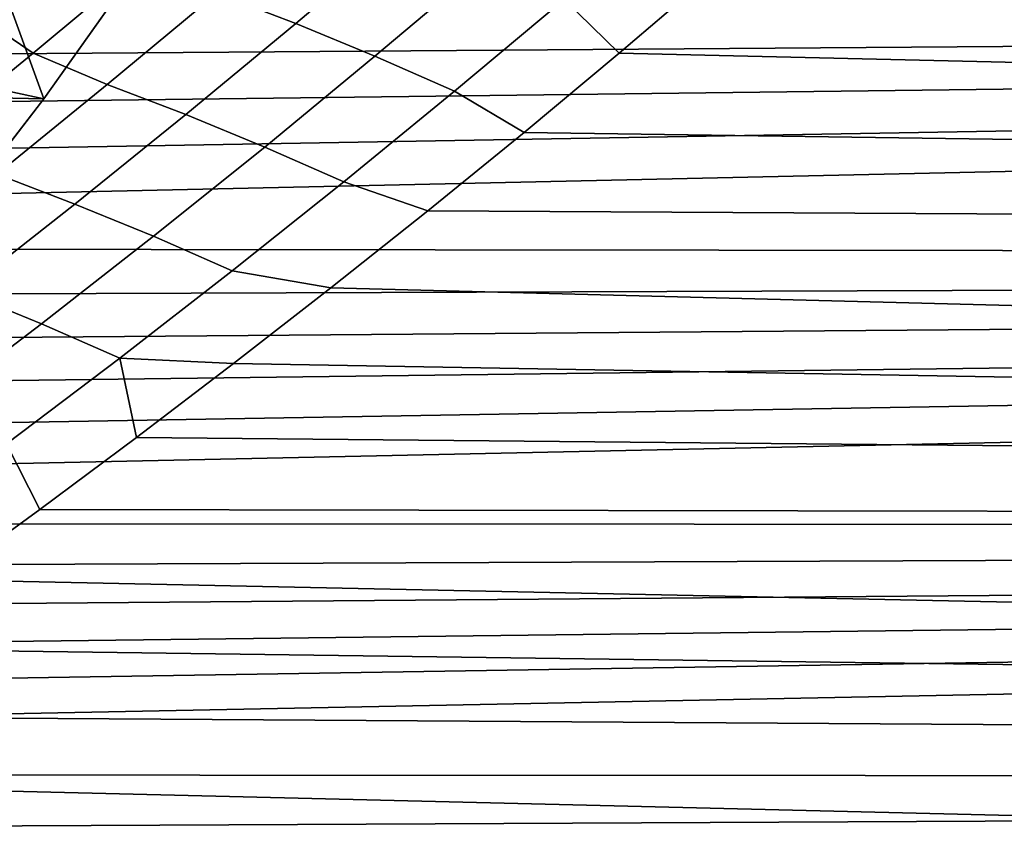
# Model space of a CAD drawing. Header units: metres. Extents: x -32 to 117, y -314 to 32.
# Tile 163 of 256: x 26.07 to 29.04, y -21.53 to -19.07. Entities that reach past the tile are written whole.
import ezdxf

# ---------------------------------------------------------------- set-up
doc = ezdxf.new("R2010")
doc.units = ezdxf.units.M
doc.layers.add('solid_24_501_064_XXX', color=7, linetype='CONTINUOUS')

msp = doc.modelspace()

# ---------------------------------------------------------------- linework, layer by layer
at = {"layer": 'solid_24_501_064_XXX'}
for points in [[(26.140261, -19.311563, -303.5), (-26.88744, -18.256929, -303.5), (-27.591951, -17.173637, -303.5), (26.88744, -18.256929, -303.5)], [(25.427481, -19.107512, -301.012299), (26.176241, -18.068153, -301.012299), (26.112116, -18.023891, -300.8479), (25.365189, -19.060703, -300.8479)], [(25.480045, -19.147013, -301.181946), (26.230354, -18.105507, -301.181946), (26.176241, -18.068153, -301.012299), (25.427481, -19.107512, -301.012299)], [(26.230354, -18.105507, -301.181946), (25.480045, -19.147013, -301.181946), (25.902994, -18.660692, -301.352966), (26.273512, -18.135298, -301.352966)], [(26.273512, -18.135298, -301.352966), (25.902994, -18.660692, -301.352966), (26.140261, -19.311563, -303.5), (26.88744, -18.256929, -303.5)], [(25.351879, -20.335474, -303.5), (-26.140261, -19.311563, -303.5), (-26.88744, -18.256929, -303.5), (26.140261, -19.311563, -303.5)], [(25.902994, -18.660692, -301.352966), (25.521969, -19.178518, -301.352966), (26.140261, -19.311563, -303.5)], [(27.229126, -18.804974, 31.192244), (26.900414, -19.084324, 31.448076), (26.662426, -18.992786, 31.313936), (26.990116, -18.712736, 31.060419)], [(28.037071, -18.726934, 31.177496), (28.158545, -18.93152, 31.369986), (27.875713, -19.173428, 31.594618), (27.709272, -19.010166, 31.435776)], [(26.253511, -18.776758, 30.977892), (26.43763, -18.898088, 31.164053), (26.108803, -19.173876, 31.417282), (25.929022, -19.051802, 31.226439)], [(27.468935, -18.904156, 31.31741), (27.139194, -19.182899, 31.575657), (26.900414, -19.084324, 31.448076), (27.229126, -18.804974, 31.192244)], [(26.43763, -18.898088, 31.164053), (26.662426, -18.992786, 31.313936), (26.331816, -19.268101, 31.569958), (26.108803, -19.173876, 31.417282)], [(27.709272, -19.010166, 31.435776), (27.378504, -19.288401, 31.696535), (27.139194, -19.182899, 31.575657), (27.468935, -18.904156, 31.31741)], [(28.158545, -18.93152, 31.369986), (54.700001, -18.963884, 31.399731), (54.700001, -19.79899, 32.201012), (27.875713, -19.173428, 31.594618)], [(24.929422, -19.620874, 71.975517), (24.752602, -19.763538, 71.834381), (54.700001, -19.79899, 71.798988), (54.700001, -18.963884, 72.600266)], [(25.106831, -19.475771, 72.11702), (24.929422, -19.620874, 71.975517), (54.700001, -18.963884, 72.600266)], [(25.284454, -19.328503, 72.258553), (25.106831, -19.475771, 72.11702), (54.700001, -18.963884, 72.600266)], [(25.461918, -19.179354, 72.399811), (25.284454, -19.328503, 72.258553), (54.700001, -18.963884, 72.600266)], [(25.638845, -19.028612, 72.540497), (25.461918, -19.179354, 72.399811), (54.700001, -18.963884, 72.600266)], [(26.900414, -19.084324, 31.448076), (26.568802, -19.358866, 31.706375), (26.331816, -19.268101, 31.569958), (26.662426, -18.992786, 31.313936)], [(27.709272, -19.010166, 31.435776), (27.875713, -19.173428, 31.594618), (27.588573, -19.412916, 31.822321), (27.378504, -19.288401, 31.696535)], [(25.929022, -19.051802, 31.226439), (26.108803, -19.173876, 31.417282), (25.777142, -19.445042, 31.672979), (25.601709, -19.322365, 31.477459)], [(27.139194, -19.182899, 31.575657), (26.806578, -19.45676, 31.836334), (26.568802, -19.358866, 31.706375), (26.900414, -19.084324, 31.448076)], [(25.521969, -19.178518, -301.352966), (25.130596, -19.688566, -301.352966), (25.351879, -20.335474, -303.5), (26.140261, -19.311563, -303.5)], [(26.108803, -19.173876, 31.417282), (26.331816, -19.268101, 31.569958), (25.998384, -19.538706, 31.828417), (25.777142, -19.445042, 31.672979)], [(27.588573, -19.412916, 31.822321), (27.875713, -19.173428, 31.594618), (54.700001, -19.79899, 32.201012)], [(27.378504, -19.288401, 31.696535), (27.04488, -19.561674, 31.959688), (26.806578, -19.45676, 31.836334), (27.139194, -19.182899, 31.575657)], [(26.568802, -19.358866, 31.706375), (26.234388, -19.62863, 31.967075), (25.998384, -19.538706, 31.828417), (26.331816, -19.268101, 31.569958)], [(27.04488, -19.561674, 31.959688), (27.378504, -19.288401, 31.696535), (27.588573, -19.412916, 31.822321), (27.298252, -19.649292, 32.052437)], [(26.806578, -19.45676, 31.836334), (26.471182, -19.725771, 32.099377), (26.234388, -19.62863, 31.967075), (26.568802, -19.358866, 31.706375)], [(27.298252, -19.649292, 32.052437), (27.588573, -19.412916, 31.822321), (54.700001, -19.79899, 32.201012)], [(27.04488, -19.561674, 31.959688), (26.708496, -19.830023, 32.225166), (26.471182, -19.725771, 32.099377), (26.806578, -19.45676, 31.836334)], [(26.234388, -19.62863, 31.967075), (25.897266, -19.893644, 32.230114), (25.662222, -19.804632, 32.089256), (25.998384, -19.538706, 31.828417)], [(26.708496, -19.830023, 32.225166), (27.04488, -19.561674, 31.959688), (27.298252, -19.649292, 32.052437), (27.005901, -19.88188, 32.284248)], [(26.471182, -19.725771, 32.099377), (26.133095, -19.989964, 32.364719), (25.897266, -19.893644, 32.230114), (26.234388, -19.62863, 31.967075)], [(27.298252, -19.649292, 32.052437), (54.700001, -19.79899, 32.201012), (54.700001, -20.600269, 33.036118), (27.005901, -19.88188, 32.284248)], [(26.708496, -19.830023, 32.225166), (26.369444, -20.093481, 32.492912), (26.133095, -19.989964, 32.364719), (26.471182, -19.725771, 32.099377)], [(24.752602, -19.763538, 71.834381), (24.575102, -19.90461, 71.692802), (54.700001, -19.79899, 71.798988)], [(23.8507, -20.458635, 71.116592), (23.668262, -20.593264, 70.971489), (54.700001, -20.600269, 70.963882), (54.700001, -19.79899, 71.798988)], [(24.033056, -20.322203, 71.261574), (23.8507, -20.458635, 71.116592), (54.700001, -19.79899, 71.798988)], [(24.214876, -20.184212, 71.40612), (24.033056, -20.322203, 71.261574), (54.700001, -19.79899, 71.798988)], [(24.39571, -20.044928, 71.549957), (24.214876, -20.184212, 71.40612), (54.700001, -19.79899, 71.798988)], [(24.575102, -19.90461, 71.692802), (24.39571, -20.044928, 71.549957), (54.700001, -19.79899, 71.798988)], [(26.369444, -20.093481, 32.492912), (26.708496, -19.830023, 32.225166), (27.005901, -19.88188, 32.284248), (26.712675, -20.110033, 32.517017)], [(26.712675, -20.110033, 32.517017), (27.005901, -19.88188, 32.284248), (54.700001, -20.600269, 33.036118)], [(26.133095, -19.989964, 32.364719), (25.792414, -20.249371, 32.632298), (25.557528, -20.153942, 32.495434), (25.897266, -19.893644, 32.230114)], [(26.369444, -20.093481, 32.492912), (26.027819, -20.352085, 32.762856), (25.792414, -20.249371, 32.632298), (26.133095, -19.989964, 32.364719)], [(26.369444, -20.093481, 32.492912), (26.419724, -20.333143, 32.749977), (26.128204, -20.550625, 32.98233), (26.027819, -20.352085, 32.762856)], [(26.369444, -20.093481, 32.492912), (26.712675, -20.110033, 32.517017), (26.419724, -20.333143, 32.749977)], [(26.419724, -20.333143, 32.749977), (26.712675, -20.110033, 32.517017), (54.700001, -20.600269, 33.036118)], [(26.128204, -20.550625, 32.98233), (26.419724, -20.333143, 32.749977), (54.700001, -20.600269, 33.036118)], [(26.027819, -20.352085, 32.762856), (26.128204, -20.550625, 32.98233), (25.83729, -20.762909, 33.214325), (25.68371, -20.605867, 33.034931)], [(26.128204, -20.550625, 32.98233), (54.700001, -20.600269, 33.036118), (54.700001, -21.366354, 33.903622), (25.83729, -20.762909, 33.214325)], [(22.770691, -21.231091, 70.254883), (22.597271, -21.35006, 70.115601), (54.700001, -21.366354, 70.096382), (54.700001, -20.600269, 70.963882)], [(22.946747, -21.108976, 70.395958), (22.770691, -21.231091, 70.254883), (54.700001, -20.600269, 70.963882)], [(23.124985, -20.983921, 70.538475), (22.946747, -21.108976, 70.395958), (54.700001, -20.600269, 70.963882)], [(23.304951, -20.856136, 70.682121), (23.124985, -20.983921, 70.538475), (54.700001, -20.600269, 70.963882)], [(23.486195, -20.725842, 70.826561), (23.304951, -20.856136, 70.682121), (54.700001, -20.600269, 70.963882)], [(23.668262, -20.593264, 70.971489), (23.486195, -20.725842, 70.826561), (54.700001, -20.600269, 70.963882)], [(25.544889, -20.971104, 33.447029), (25.83729, -20.762909, 33.214325), (54.700001, -21.366354, 33.903622)], [(25.252016, -21.174822, 33.679878), (25.544889, -20.971104, 33.447029), (54.700001, -21.366354, 33.903622)], [(25.252016, -21.174822, 33.679878), (54.700001, -21.366354, 33.903622), (54.700001, -22.095934, 34.802044), (24.95973, -21.373674, 33.91227)], [(21.835716, -21.853252, 69.505295), (21.587549, -22.010698, 69.306908), (54.700001, -22.095934, 69.19796), (54.700001, -21.366354, 70.096382)], [(22.086788, -21.690845, 69.706139), (21.835716, -21.853252, 69.505295), (54.700001, -21.366354, 70.096382)], [(22.340672, -21.523207, 69.909538), (22.086788, -21.690845, 69.706139), (54.700001, -21.366354, 70.096382)], [(22.597271, -21.35006, 70.115601), (22.340672, -21.523207, 69.909538), (54.700001, -21.366354, 70.096382)], [(24.669088, -21.567301, 34.143585), (24.95973, -21.373674, 33.91227), (54.700001, -22.095934, 34.802044)]]:
    msp.add_3dface(points, dxfattribs=at)

doc.saveas('drawing.dxf')
